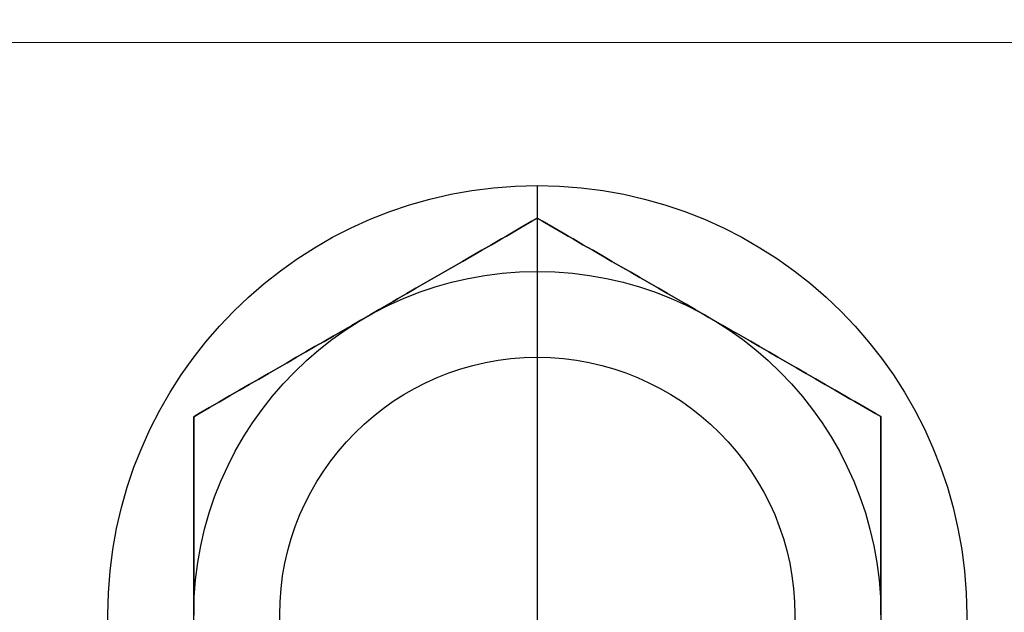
# Model space of a CAD drawing. Header units: metres. Extents: x -270273 to 328371, y -146885 to 591473.
# Tile 95 of 256: x -20865 to -20830, y 9090 to 9111. Entities that reach past the tile are written whole.
import ezdxf

# ---------------------------------------------------------------- set-up
doc = ezdxf.new("R2010")
doc.units = ezdxf.units.M
doc.layers.get('0').update_dxf_attribs({"color": 151})
for name, color, linetype in [('B-XX-GR-KRUIDEN-G', 98, 'Continuous'), ('B-XX-VH-KANTVERHARDING-G', 253, 'Continuous'), ('Iv-Revisions', 253, 'Continuous')]:
    doc.layers.add(name, color=color, linetype=linetype)

# ---------------------------------------------------------------- blocks, each defined once
blk = doc.blocks.new('220236-200 ZCS BA')
for p, q in [((-4026.022, 1571.226), (-3926.022, 1571.226)), ((-3976.022, 1566.226), (-3976.022, 1536.226)), ((-3976.022, 1565.082), (-3976.206, 1564.976)), ((-3976.206, 1564.976), (-3976.022, 1565.082)), ((-3976.022, 1565.082), (-3976.206, 1564.976)), ((-3976.206, 1564.976), (-3976.022, 1565.082)), ((-3976.022, 1565.082), (-3975.839, 1564.976)), ((-3975.839, 1564.976), (-3976.022, 1565.082)), ((-3976.022, 1565.082), (-3975.839, 1564.976)), ((-3975.839, 1564.976), (-3976.022, 1565.082)), ((-3976.568, 1564.767), (-3976.924, 1564.561)), ((-3976.924, 1564.561), (-3976.568, 1564.767)), ((-3976.568, 1564.767), (-3976.924, 1564.561)), ((-3976.924, 1564.561), (-3976.568, 1564.767)), ((-3976.206, 1564.976), (-3976.568, 1564.767)), ((-3976.568, 1564.767), (-3976.206, 1564.976)), ((-3976.206, 1564.976), (-3976.568, 1564.767)), ((-3976.568, 1564.767), (-3976.206, 1564.976)), ((-3975.839, 1564.976), (-3975.476, 1564.767)), ((-3975.476, 1564.767), (-3975.839, 1564.976)), ((-3975.839, 1564.976), (-3975.476, 1564.767)), ((-3975.476, 1564.767), (-3975.839, 1564.976)), ((-3975.476, 1564.767), (-3975.12, 1564.561)), ((-3975.12, 1564.561), (-3975.476, 1564.767)), ((-3975.476, 1564.767), (-3975.12, 1564.561)), ((-3975.12, 1564.561), (-3975.476, 1564.767)), ((-3977.1, 1564.46), (-3977.275, 1564.359)), ((-3977.275, 1564.359), (-3977.1, 1564.46)), ((-3977.1, 1564.46), (-3977.275, 1564.359)), ((-3977.275, 1564.359), (-3977.1, 1564.46)), ((-3976.924, 1564.561), (-3977.1, 1564.46)), ((-3977.1, 1564.46), (-3976.924, 1564.561)), ((-3976.924, 1564.561), (-3977.1, 1564.46)), ((-3977.1, 1564.46), (-3976.924, 1564.561)), ((-3975.12, 1564.561), (-3974.944, 1564.46)), ((-3974.944, 1564.46), (-3975.12, 1564.561)), ((-3975.12, 1564.561), (-3974.944, 1564.46)), ((-3974.944, 1564.46), (-3975.12, 1564.561)), ((-3974.944, 1564.46), (-3974.77, 1564.359)), ((-3974.77, 1564.359), (-3974.944, 1564.46)), ((-3974.944, 1564.46), (-3974.77, 1564.359)), ((-3974.77, 1564.359), (-3974.944, 1564.46)), ((-3977.62, 1564.159), (-3977.961, 1563.963)), ((-3977.961, 1563.963), (-3977.62, 1564.159)), ((-3977.62, 1564.159), (-3977.961, 1563.963)), ((-3977.961, 1563.963), (-3977.62, 1564.159)), ((-3977.275, 1564.359), (-3977.62, 1564.159)), ((-3977.62, 1564.159), (-3977.275, 1564.359)), ((-3977.275, 1564.359), (-3977.62, 1564.159)), ((-3977.62, 1564.159), (-3977.275, 1564.359)), ((-3974.77, 1564.359), (-3974.424, 1564.159)), ((-3974.424, 1564.159), (-3974.77, 1564.359)), ((-3974.77, 1564.359), (-3974.424, 1564.159)), ((-3974.424, 1564.159), (-3974.77, 1564.359)), ((-3974.424, 1564.159), (-3974.083, 1563.963)), ((-3974.083, 1563.963), (-3974.424, 1564.159)), ((-3974.424, 1564.159), (-3974.083, 1563.963)), ((-3974.083, 1563.963), (-3974.424, 1564.159)), ((-3978.298, 1563.768), (-3978.631, 1563.576)), ((-3978.631, 1563.576), (-3978.298, 1563.768)), ((-3978.298, 1563.768), (-3978.631, 1563.576)), ((-3978.631, 1563.576), (-3978.298, 1563.768)), ((-3977.961, 1563.963), (-3978.298, 1563.768)), ((-3978.298, 1563.768), (-3977.961, 1563.963)), ((-3977.961, 1563.963), (-3978.298, 1563.768)), ((-3978.298, 1563.768), (-3977.961, 1563.963)), ((-3974.083, 1563.963), (-3973.747, 1563.768)), ((-3973.747, 1563.768), (-3974.083, 1563.963)), ((-3974.083, 1563.963), (-3973.747, 1563.768)), ((-3973.747, 1563.768), (-3974.083, 1563.963)), ((-3973.747, 1563.768), (-3973.414, 1563.576)), ((-3973.414, 1563.576), (-3973.747, 1563.768)), ((-3973.747, 1563.768), (-3973.414, 1563.576)), ((-3973.414, 1563.576), (-3973.747, 1563.768)), ((-3978.961, 1563.385), (-3979.125, 1563.291)), ((-3979.125, 1563.291), (-3978.961, 1563.385)), ((-3978.961, 1563.385), (-3979.125, 1563.291)), ((-3979.125, 1563.291), (-3978.961, 1563.385)), ((-3978.631, 1563.576), (-3978.961, 1563.385)), ((-3978.961, 1563.385), (-3978.631, 1563.576)), ((-3978.631, 1563.576), (-3978.961, 1563.385)), ((-3978.961, 1563.385), (-3978.631, 1563.576)), ((-3973.414, 1563.576), (-3973.084, 1563.385)), ((-3973.084, 1563.385), (-3973.414, 1563.576)), ((-3973.414, 1563.576), (-3973.084, 1563.385)), ((-3973.084, 1563.385), (-3973.414, 1563.576)), ((-3973.084, 1563.385), (-3972.92, 1563.291)), ((-3972.92, 1563.291), (-3973.084, 1563.385)), ((-3973.084, 1563.385), (-3972.92, 1563.291)), ((-3972.92, 1563.291), (-3973.084, 1563.385)), ((-3979.613, 1563.009), (-3979.936, 1562.822)), ((-3979.936, 1562.822), (-3979.613, 1563.009)), ((-3979.613, 1563.009), (-3979.936, 1562.822)), ((-3979.936, 1562.822), (-3979.613, 1563.009)), ((-3979.288, 1563.197), (-3979.613, 1563.009)), ((-3979.613, 1563.009), (-3979.288, 1563.197)), ((-3979.288, 1563.197), (-3979.613, 1563.009)), ((-3979.613, 1563.009), (-3979.288, 1563.197)), ((-3979.125, 1563.291), (-3979.288, 1563.197)), ((-3979.288, 1563.197), (-3979.125, 1563.291)), ((-3979.125, 1563.291), (-3979.288, 1563.197)), ((-3979.288, 1563.197), (-3979.125, 1563.291)), ((-3972.92, 1563.291), (-3972.757, 1563.197)), ((-3972.757, 1563.197), (-3972.92, 1563.291)), ((-3972.92, 1563.291), (-3972.757, 1563.197)), ((-3972.757, 1563.197), (-3972.92, 1563.291)), ((-3972.757, 1563.197), (-3972.432, 1563.009)), ((-3972.432, 1563.009), (-3972.757, 1563.197)), ((-3972.757, 1563.197), (-3972.432, 1563.009)), ((-3972.432, 1563.009), (-3972.757, 1563.197)), ((-3972.432, 1563.009), (-3972.108, 1562.822)), ((-3972.108, 1562.822), (-3972.432, 1563.009)), ((-3972.432, 1563.009), (-3972.108, 1562.822)), ((-3972.108, 1562.822), (-3972.432, 1563.009)), ((-3979.936, 1562.822), (-3980.258, 1562.637)), ((-3980.258, 1562.637), (-3979.936, 1562.822)), ((-3979.936, 1562.822), (-3980.258, 1562.637)), ((-3980.258, 1562.637), (-3979.936, 1562.822)), ((-3972.108, 1562.822), (-3971.787, 1562.637)), ((-3971.787, 1562.637), (-3972.108, 1562.822)), ((-3972.108, 1562.822), (-3971.787, 1562.637)), ((-3971.787, 1562.637), (-3972.108, 1562.822)), ((-3980.578, 1562.451), (-3980.899, 1562.267)), ((-3980.899, 1562.267), (-3980.578, 1562.451)), ((-3980.578, 1562.451), (-3980.899, 1562.267)), ((-3980.899, 1562.267), (-3980.578, 1562.451)), ((-3980.258, 1562.637), (-3980.578, 1562.451)), ((-3980.578, 1562.451), (-3980.258, 1562.637)), ((-3980.258, 1562.637), (-3980.578, 1562.451)), ((-3980.578, 1562.451), (-3980.258, 1562.637)), ((-3971.787, 1562.637), (-3971.466, 1562.451)), ((-3971.466, 1562.451), (-3971.787, 1562.637)), ((-3971.787, 1562.637), (-3971.466, 1562.451)), ((-3971.466, 1562.451), (-3971.787, 1562.637)), ((-3971.466, 1562.451), (-3971.146, 1562.267)), ((-3971.146, 1562.267), (-3971.466, 1562.451)), ((-3971.466, 1562.451), (-3971.146, 1562.267)), ((-3971.146, 1562.267), (-3971.466, 1562.451)), ((-3981.219, 1562.082), (-3981.54, 1561.897)), ((-3981.54, 1561.897), (-3981.219, 1562.082)), ((-3981.219, 1562.082), (-3981.54, 1561.897)), ((-3981.54, 1561.897), (-3981.219, 1562.082)), ((-3981.059, 1562.174), (-3981.219, 1562.082)), ((-3981.219, 1562.082), (-3981.059, 1562.174)), ((-3981.059, 1562.174), (-3981.219, 1562.082)), ((-3981.219, 1562.082), (-3981.059, 1562.174)), ((-3980.899, 1562.267), (-3981.059, 1562.174)), ((-3981.059, 1562.174), (-3980.899, 1562.267)), ((-3980.899, 1562.267), (-3981.059, 1562.174)), ((-3981.059, 1562.174), (-3980.899, 1562.267)), ((-3971.146, 1562.267), (-3970.986, 1562.174)), ((-3970.986, 1562.174), (-3971.146, 1562.267)), ((-3971.146, 1562.267), (-3970.986, 1562.174)), ((-3970.986, 1562.174), (-3971.146, 1562.267)), ((-3970.986, 1562.174), (-3970.825, 1562.082)), ((-3970.825, 1562.082), (-3970.986, 1562.174)), ((-3970.986, 1562.174), (-3970.825, 1562.082)), ((-3970.825, 1562.082), (-3970.986, 1562.174)), ((-3970.825, 1562.082), (-3970.505, 1561.897)), ((-3970.505, 1561.897), (-3970.825, 1562.082)), ((-3970.825, 1562.082), (-3970.505, 1561.897)), ((-3970.505, 1561.897), (-3970.825, 1562.082)), ((-3981.861, 1561.711), (-3982.022, 1561.618)), ((-3982.022, 1561.618), (-3981.861, 1561.711)), ((-3981.861, 1561.711), (-3982.022, 1561.618)), ((-3982.022, 1561.618), (-3981.861, 1561.711)), ((-3981.54, 1561.897), (-3981.861, 1561.711)), ((-3981.861, 1561.711), (-3981.54, 1561.897)), ((-3981.54, 1561.897), (-3981.861, 1561.711)), ((-3981.861, 1561.711), (-3981.54, 1561.897)), ((-3970.505, 1561.897), (-3970.183, 1561.711)), ((-3970.183, 1561.711), (-3970.505, 1561.897)), ((-3970.505, 1561.897), (-3970.183, 1561.711)), ((-3970.183, 1561.711), (-3970.505, 1561.897)), ((-3970.183, 1561.711), (-3970.022, 1561.618)), ((-3970.022, 1561.618), (-3970.183, 1561.711)), ((-3970.183, 1561.711), (-3970.022, 1561.618)), ((-3970.022, 1561.618), (-3970.183, 1561.711)), ((-3982.825, 1561.154), (-3982.505, 1561.339)), ((-3982.505, 1561.339), (-3982.825, 1561.154)), ((-3982.825, 1561.154), (-3982.505, 1561.339)), ((-3982.505, 1561.339), (-3982.825, 1561.154)), ((-3982.505, 1561.339), (-3982.183, 1561.525)), ((-3982.183, 1561.525), (-3982.505, 1561.339)), ((-3982.505, 1561.339), (-3982.183, 1561.525)), ((-3982.183, 1561.525), (-3982.505, 1561.339)), ((-3982.183, 1561.525), (-3982.022, 1561.618)), ((-3982.022, 1561.618), (-3982.183, 1561.525)), ((-3982.183, 1561.525), (-3982.022, 1561.618)), ((-3982.022, 1561.618), (-3982.183, 1561.525)), ((-3969.861, 1561.525), (-3970.022, 1561.618)), ((-3970.022, 1561.618), (-3969.861, 1561.525)), ((-3969.861, 1561.525), (-3970.022, 1561.618)), ((-3970.022, 1561.618), (-3969.861, 1561.525)), ((-3969.54, 1561.339), (-3969.861, 1561.525)), ((-3969.861, 1561.525), (-3969.54, 1561.339)), ((-3969.54, 1561.339), (-3969.861, 1561.525)), ((-3969.861, 1561.525), (-3969.54, 1561.339)), ((-3969.219, 1561.154), (-3969.54, 1561.339)), ((-3969.54, 1561.339), (-3969.219, 1561.154)), ((-3969.219, 1561.154), (-3969.54, 1561.339)), ((-3969.54, 1561.339), (-3969.219, 1561.154)), ((-3983.466, 1560.784), (-3983.146, 1560.969)), ((-3983.146, 1560.969), (-3983.466, 1560.784)), ((-3983.466, 1560.784), (-3983.146, 1560.969)), ((-3983.146, 1560.969), (-3983.466, 1560.784)), ((-3983.146, 1560.969), (-3982.986, 1561.062)), ((-3982.986, 1561.062), (-3983.146, 1560.969)), ((-3983.146, 1560.969), (-3982.986, 1561.062)), ((-3982.986, 1561.062), (-3983.146, 1560.969)), ((-3982.986, 1561.062), (-3982.825, 1561.154)), ((-3982.825, 1561.154), (-3982.986, 1561.062)), ((-3982.986, 1561.062), (-3982.825, 1561.154)), ((-3982.825, 1561.154), (-3982.986, 1561.062)), ((-3969.059, 1561.062), (-3969.219, 1561.154)), ((-3969.219, 1561.154), (-3969.059, 1561.062)), ((-3969.059, 1561.062), (-3969.219, 1561.154)), ((-3969.219, 1561.154), (-3969.059, 1561.062)), ((-3968.899, 1560.969), (-3969.059, 1561.062)), ((-3969.059, 1561.062), (-3968.899, 1560.969)), ((-3968.899, 1560.969), (-3969.059, 1561.062)), ((-3969.059, 1561.062), (-3968.899, 1560.969)), ((-3968.578, 1560.784), (-3968.899, 1560.969)), ((-3968.899, 1560.969), (-3968.578, 1560.784)), ((-3968.578, 1560.784), (-3968.899, 1560.969)), ((-3968.899, 1560.969), (-3968.578, 1560.784)), ((-3984.108, 1560.413), (-3983.787, 1560.599)), ((-3983.787, 1560.599), (-3984.108, 1560.413)), ((-3984.108, 1560.413), (-3983.787, 1560.599)), ((-3983.787, 1560.599), (-3984.108, 1560.413)), ((-3983.787, 1560.599), (-3983.466, 1560.784)), ((-3983.466, 1560.784), (-3983.787, 1560.599)), ((-3983.787, 1560.599), (-3983.466, 1560.784)), ((-3983.466, 1560.784), (-3983.787, 1560.599)), ((-3968.258, 1560.599), (-3968.578, 1560.784)), ((-3968.578, 1560.784), (-3968.258, 1560.599)), ((-3968.258, 1560.599), (-3968.578, 1560.784)), ((-3968.578, 1560.784), (-3968.258, 1560.599)), ((-3967.936, 1560.413), (-3968.258, 1560.599)), ((-3968.258, 1560.599), (-3967.936, 1560.413)), ((-3967.936, 1560.413), (-3968.258, 1560.599)), ((-3968.258, 1560.599), (-3967.936, 1560.413)), ((-3984.432, 1560.227), (-3984.108, 1560.413)), ((-3984.108, 1560.413), (-3984.432, 1560.227)), ((-3984.432, 1560.227), (-3984.108, 1560.413)), ((-3984.108, 1560.413), (-3984.432, 1560.227)), ((-3967.613, 1560.227), (-3967.936, 1560.413)), ((-3967.936, 1560.413), (-3967.613, 1560.227)), ((-3967.613, 1560.227), (-3967.936, 1560.413)), ((-3967.936, 1560.413), (-3967.613, 1560.227)), ((-3985.084, 1559.85), (-3984.92, 1559.945)), ((-3984.92, 1559.945), (-3985.084, 1559.85)), ((-3985.084, 1559.85), (-3984.92, 1559.945)), ((-3984.92, 1559.945), (-3985.084, 1559.85)), ((-3984.92, 1559.945), (-3984.757, 1560.039)), ((-3984.757, 1560.039), (-3984.92, 1559.945)), ((-3984.92, 1559.945), (-3984.757, 1560.039)), ((-3984.757, 1560.039), (-3984.92, 1559.945)), ((-3984.757, 1560.039), (-3984.432, 1560.227)), ((-3984.432, 1560.227), (-3984.757, 1560.039)), ((-3984.757, 1560.039), (-3984.432, 1560.227)), ((-3984.432, 1560.227), (-3984.757, 1560.039)), ((-3967.288, 1560.039), (-3967.613, 1560.227)), ((-3967.613, 1560.227), (-3967.288, 1560.039)), ((-3967.288, 1560.039), (-3967.613, 1560.227)), ((-3967.613, 1560.227), (-3967.288, 1560.039)), ((-3967.125, 1559.945), (-3967.288, 1560.039)), ((-3967.288, 1560.039), (-3967.125, 1559.945)), ((-3967.125, 1559.945), (-3967.288, 1560.039)), ((-3967.288, 1560.039), (-3967.125, 1559.945)), ((-3966.961, 1559.85), (-3967.125, 1559.945)), ((-3967.125, 1559.945), (-3966.961, 1559.85)), ((-3966.961, 1559.85), (-3967.125, 1559.945)), ((-3967.125, 1559.945), (-3966.961, 1559.85)), ((-3985.747, 1559.468), (-3985.414, 1559.66)), ((-3985.414, 1559.66), (-3985.747, 1559.468)), ((-3985.747, 1559.468), (-3985.414, 1559.66)), ((-3985.414, 1559.66), (-3985.747, 1559.468)), ((-3985.414, 1559.66), (-3985.084, 1559.85)), ((-3985.084, 1559.85), (-3985.414, 1559.66)), ((-3985.414, 1559.66), (-3985.084, 1559.85)), ((-3985.084, 1559.85), (-3985.414, 1559.66)), ((-3966.631, 1559.66), (-3966.961, 1559.85)), ((-3966.961, 1559.85), (-3966.631, 1559.66)), ((-3966.631, 1559.66), (-3966.961, 1559.85)), ((-3966.961, 1559.85), (-3966.631, 1559.66)), ((-3966.298, 1559.468), (-3966.631, 1559.66)), ((-3966.631, 1559.66), (-3966.298, 1559.468)), ((-3966.298, 1559.468), (-3966.631, 1559.66)), ((-3966.631, 1559.66), (-3966.298, 1559.468)), ((-3986.424, 1559.076), (-3986.083, 1559.273)), ((-3986.083, 1559.273), (-3986.424, 1559.076)), ((-3986.424, 1559.076), (-3986.083, 1559.273)), ((-3986.083, 1559.273), (-3986.424, 1559.076)), ((-3986.083, 1559.273), (-3985.747, 1559.468)), ((-3985.747, 1559.468), (-3986.083, 1559.273)), ((-3986.083, 1559.273), (-3985.747, 1559.468)), ((-3985.747, 1559.468), (-3986.083, 1559.273)), ((-3965.961, 1559.273), (-3966.298, 1559.468)), ((-3966.298, 1559.468), (-3965.961, 1559.273)), ((-3965.961, 1559.273), (-3966.298, 1559.468)), ((-3966.298, 1559.468), (-3965.961, 1559.273)), ((-3965.62, 1559.076), (-3965.961, 1559.273)), ((-3965.961, 1559.273), (-3965.62, 1559.076)), ((-3965.62, 1559.076), (-3965.961, 1559.273)), ((-3965.961, 1559.273), (-3965.62, 1559.076)), ((-3986.944, 1558.776), (-3986.77, 1558.877)), ((-3986.77, 1558.877), (-3986.944, 1558.776)), ((-3986.944, 1558.776), (-3986.77, 1558.877)), ((-3986.77, 1558.877), (-3986.944, 1558.776)), ((-3986.77, 1558.877), (-3986.424, 1559.076)), ((-3986.424, 1559.076), (-3986.77, 1558.877)), ((-3986.77, 1558.877), (-3986.424, 1559.076)), ((-3986.424, 1559.076), (-3986.77, 1558.877)), ((-3965.275, 1558.877), (-3965.62, 1559.076)), ((-3965.62, 1559.076), (-3965.275, 1558.877)), ((-3965.275, 1558.877), (-3965.62, 1559.076)), ((-3965.62, 1559.076), (-3965.275, 1558.877)), ((-3965.1, 1558.776), (-3965.275, 1558.877)), ((-3965.275, 1558.877), (-3965.1, 1558.776)), ((-3965.1, 1558.776), (-3965.275, 1558.877)), ((-3965.275, 1558.877), (-3965.1, 1558.776)), ((-3987.476, 1558.469), (-3987.12, 1558.675)), ((-3987.12, 1558.675), (-3987.476, 1558.469)), ((-3987.476, 1558.469), (-3987.12, 1558.675)), ((-3987.12, 1558.675), (-3987.476, 1558.469)), ((-3987.12, 1558.675), (-3986.944, 1558.776)), ((-3986.944, 1558.776), (-3987.12, 1558.675)), ((-3987.12, 1558.675), (-3986.944, 1558.776)), ((-3986.944, 1558.776), (-3987.12, 1558.675)), ((-3964.924, 1558.675), (-3965.1, 1558.776)), ((-3965.1, 1558.776), (-3964.924, 1558.675)), ((-3964.924, 1558.675), (-3965.1, 1558.776)), ((-3965.1, 1558.776), (-3964.924, 1558.675)), ((-3964.568, 1558.469), (-3964.924, 1558.675)), ((-3964.924, 1558.675), (-3964.568, 1558.469)), ((-3964.568, 1558.469), (-3964.924, 1558.675)), ((-3964.924, 1558.675), (-3964.568, 1558.469)), ((-3988.022, 1558.154), (-3987.839, 1558.26)), ((-3987.839, 1558.26), (-3988.022, 1558.154)), ((-3988.022, 1558.154), (-3987.839, 1558.26)), ((-3987.839, 1558.26), (-3988.022, 1558.154)), ((-3987.839, 1558.26), (-3987.476, 1558.469)), ((-3987.476, 1558.469), (-3987.839, 1558.26)), ((-3987.839, 1558.26), (-3987.476, 1558.469)), ((-3987.476, 1558.469), (-3987.839, 1558.26)), ((-3964.206, 1558.26), (-3964.568, 1558.469)), ((-3964.568, 1558.469), (-3964.206, 1558.26)), ((-3964.206, 1558.26), (-3964.568, 1558.469)), ((-3964.568, 1558.469), (-3964.206, 1558.26)), ((-3964.022, 1558.154), (-3964.206, 1558.26)), ((-3964.206, 1558.26), (-3964.022, 1558.154)), ((-3964.022, 1558.154), (-3964.206, 1558.26)), ((-3964.206, 1558.26), (-3964.022, 1558.154)), ((-3988.022, 1558.154), (-3988.022, 1557.942)), ((-3988.022, 1557.942), (-3988.022, 1558.154)), ((-3988.022, 1558.154), (-3988.022, 1557.942)), ((-3988.022, 1557.942), (-3988.022, 1558.154)), ((-3988.022, 1557.942), (-3988.022, 1557.523)), ((-3988.022, 1557.523), (-3988.022, 1557.942)), ((-3988.022, 1557.942), (-3988.022, 1557.523)), ((-3988.022, 1557.523), (-3988.022, 1557.942)), ((-3964.022, 1558.154), (-3964.022, 1557.942)), ((-3964.022, 1557.942), (-3964.022, 1558.154)), ((-3964.022, 1558.154), (-3964.022, 1557.942)), ((-3964.022, 1557.942), (-3964.022, 1558.154)), ((-3964.022, 1557.942), (-3964.022, 1557.523)), ((-3964.022, 1557.523), (-3964.022, 1557.942)), ((-3964.022, 1557.942), (-3964.022, 1557.523)), ((-3964.022, 1557.523), (-3964.022, 1557.942)), ((-3988.022, 1557.523), (-3988.022, 1557.112)), ((-3988.022, 1557.112), (-3988.022, 1557.523)), ((-3988.022, 1557.523), (-3988.022, 1557.112)), ((-3988.022, 1557.112), (-3988.022, 1557.523)), ((-3964.022, 1557.523), (-3964.022, 1557.112)), ((-3964.022, 1557.112), (-3964.022, 1557.523)), ((-3964.022, 1557.523), (-3964.022, 1557.112)), ((-3964.022, 1557.112), (-3964.022, 1557.523)), ((-3988.022, 1557.112), (-3988.022, 1556.909)), ((-3988.022, 1556.909), (-3988.022, 1557.112)), ((-3988.022, 1557.112), (-3988.022, 1556.909)), ((-3988.022, 1556.909), (-3988.022, 1557.112)), ((-3988.022, 1556.909), (-3988.022, 1556.707)), ((-3988.022, 1556.707), (-3988.022, 1556.909)), ((-3988.022, 1556.909), (-3988.022, 1556.707)), ((-3988.022, 1556.707), (-3988.022, 1556.909)), ((-3964.022, 1557.112), (-3964.022, 1556.909)), ((-3964.022, 1556.909), (-3964.022, 1557.112)), ((-3964.022, 1557.112), (-3964.022, 1556.909)), ((-3964.022, 1556.909), (-3964.022, 1557.112)), ((-3964.022, 1556.909), (-3964.022, 1556.707)), ((-3964.022, 1556.707), (-3964.022, 1556.909)), ((-3964.022, 1556.909), (-3964.022, 1556.707)), ((-3964.022, 1556.707), (-3964.022, 1556.909)), ((-3988.022, 1556.707), (-3988.022, 1556.309)), ((-3988.022, 1556.309), (-3988.022, 1556.707)), ((-3988.022, 1556.707), (-3988.022, 1556.309)), ((-3988.022, 1556.309), (-3988.022, 1556.707)), ((-3964.022, 1556.707), (-3964.022, 1556.309)), ((-3964.022, 1556.309), (-3964.022, 1556.707)), ((-3964.022, 1556.707), (-3964.022, 1556.309)), ((-3964.022, 1556.309), (-3964.022, 1556.707)), ((-3988.022, 1556.309), (-3988.022, 1555.915)), ((-3988.022, 1555.915), (-3988.022, 1556.309)), ((-3988.022, 1556.309), (-3988.022, 1555.915)), ((-3988.022, 1555.915), (-3988.022, 1556.309)), ((-3964.022, 1556.309), (-3964.022, 1555.915)), ((-3964.022, 1555.915), (-3964.022, 1556.309)), ((-3964.022, 1556.309), (-3964.022, 1555.915)), ((-3964.022, 1555.915), (-3964.022, 1556.309)), ((-3988.022, 1555.915), (-3988.022, 1555.526)), ((-3988.022, 1555.526), (-3988.022, 1555.915)), ((-3988.022, 1555.915), (-3988.022, 1555.526)), ((-3988.022, 1555.526), (-3988.022, 1555.915)), ((-3964.022, 1555.915), (-3964.022, 1555.526)), ((-3964.022, 1555.526), (-3964.022, 1555.915)), ((-3964.022, 1555.915), (-3964.022, 1555.526)), ((-3964.022, 1555.526), (-3964.022, 1555.915)), ((-3988.022, 1555.526), (-3988.022, 1555.142)), ((-3988.022, 1555.142), (-3988.022, 1555.526)), ((-3988.022, 1555.526), (-3988.022, 1555.142)), ((-3988.022, 1555.142), (-3988.022, 1555.526)), ((-3964.022, 1555.526), (-3964.022, 1555.142)), ((-3964.022, 1555.142), (-3964.022, 1555.526)), ((-3964.022, 1555.526), (-3964.022, 1555.142)), ((-3964.022, 1555.142), (-3964.022, 1555.526)), ((-3988.022, 1555.142), (-3988.022, 1554.761)), ((-3988.022, 1554.761), (-3988.022, 1555.142)), ((-3988.022, 1555.142), (-3988.022, 1554.761)), ((-3988.022, 1554.761), (-3988.022, 1555.142)), ((-3964.022, 1555.142), (-3964.022, 1554.761)), ((-3964.022, 1554.761), (-3964.022, 1555.142)), ((-3964.022, 1555.142), (-3964.022, 1554.761)), ((-3964.022, 1554.761), (-3964.022, 1555.142)), ((-3988.022, 1554.761), (-3988.022, 1554.571)), ((-3988.022, 1554.571), (-3988.022, 1554.761)), ((-3988.022, 1554.761), (-3988.022, 1554.571)), ((-3988.022, 1554.571), (-3988.022, 1554.761)), ((-3964.022, 1554.761), (-3964.022, 1554.571)), ((-3964.022, 1554.571), (-3964.022, 1554.761)), ((-3964.022, 1554.761), (-3964.022, 1554.571)), ((-3964.022, 1554.571), (-3964.022, 1554.761)), ((-3988.022, 1554.571), (-3988.022, 1554.383)), ((-3988.022, 1554.383), (-3988.022, 1554.571)), ((-3988.022, 1554.571), (-3988.022, 1554.383)), ((-3988.022, 1554.383), (-3988.022, 1554.571)), ((-3964.022, 1554.571), (-3964.022, 1554.383)), ((-3964.022, 1554.383), (-3964.022, 1554.571)), ((-3964.022, 1554.571), (-3964.022, 1554.383)), ((-3964.022, 1554.383), (-3964.022, 1554.571)), ((-3988.022, 1554.383), (-3988.022, 1554.008)), ((-3988.022, 1554.008), (-3988.022, 1554.383)), ((-3988.022, 1554.383), (-3988.022, 1554.008)), ((-3988.022, 1554.008), (-3988.022, 1554.383)), ((-3964.022, 1554.383), (-3964.022, 1554.008)), ((-3964.022, 1554.008), (-3964.022, 1554.383)), ((-3964.022, 1554.383), (-3964.022, 1554.008)), ((-3964.022, 1554.008), (-3964.022, 1554.383)), ((-3988.022, 1554.008), (-3988.022, 1553.635)), ((-3988.022, 1553.635), (-3988.022, 1554.008)), ((-3988.022, 1554.008), (-3988.022, 1553.635)), ((-3988.022, 1553.635), (-3988.022, 1554.008)), ((-3964.022, 1554.008), (-3964.022, 1553.635)), ((-3964.022, 1553.635), (-3964.022, 1554.008)), ((-3964.022, 1554.008), (-3964.022, 1553.635)), ((-3964.022, 1553.635), (-3964.022, 1554.008)), ((-3988.022, 1553.635), (-3988.022, 1553.263)), ((-3988.022, 1553.263), (-3988.022, 1553.635)), ((-3988.022, 1553.635), (-3988.022, 1553.263)), ((-3988.022, 1553.263), (-3988.022, 1553.635)), ((-3964.022, 1553.635), (-3964.022, 1553.263)), ((-3964.022, 1553.263), (-3964.022, 1553.635)), ((-3964.022, 1553.635), (-3964.022, 1553.263)), ((-3964.022, 1553.263), (-3964.022, 1553.635)), ((-3988.022, 1553.263), (-3988.022, 1552.893)), ((-3988.022, 1552.893), (-3988.022, 1553.263)), ((-3988.022, 1553.263), (-3988.022, 1552.893)), ((-3988.022, 1552.893), (-3988.022, 1553.263)), ((-3964.022, 1553.263), (-3964.022, 1552.893)), ((-3964.022, 1552.893), (-3964.022, 1553.263)), ((-3964.022, 1553.263), (-3964.022, 1552.893)), ((-3964.022, 1552.893), (-3964.022, 1553.263)), ((-3988.022, 1552.893), (-3988.022, 1552.523)), ((-3988.022, 1552.523), (-3988.022, 1552.893)), ((-3988.022, 1552.893), (-3988.022, 1552.523)), ((-3988.022, 1552.523), (-3988.022, 1552.893)), ((-3964.022, 1552.893), (-3964.022, 1552.523)), ((-3964.022, 1552.523), (-3964.022, 1552.893)), ((-3964.022, 1552.893), (-3964.022, 1552.523)), ((-3964.022, 1552.523), (-3964.022, 1552.893)), ((-3988.022, 1552.523), (-3988.022, 1552.338)), ((-3988.022, 1552.338), (-3988.022, 1552.523)), ((-3988.022, 1552.523), (-3988.022, 1552.338)), ((-3988.022, 1552.338), (-3988.022, 1552.523)), ((-3988.022, 1552.338), (-3988.022, 1552.153)), ((-3988.022, 1552.153), (-3988.022, 1552.338)), ((-3988.022, 1552.338), (-3988.022, 1552.153)), ((-3988.022, 1552.153), (-3988.022, 1552.338)), ((-3964.022, 1552.523), (-3964.022, 1552.338)), ((-3964.022, 1552.338), (-3964.022, 1552.523)), ((-3964.022, 1552.523), (-3964.022, 1552.338)), ((-3964.022, 1552.338), (-3964.022, 1552.523)), ((-3964.022, 1552.338), (-3964.022, 1552.153)), ((-3964.022, 1552.153), (-3964.022, 1552.338)), ((-3964.022, 1552.338), (-3964.022, 1552.153)), ((-3964.022, 1552.153), (-3964.022, 1552.338)), ((-3988.022, 1552.153), (-3988.022, 1551.783)), ((-3988.022, 1551.783), (-3988.022, 1552.153)), ((-3988.022, 1552.153), (-3988.022, 1551.783)), ((-3988.022, 1551.783), (-3988.022, 1552.153)), ((-3964.022, 1552.153), (-3964.022, 1551.783)), ((-3964.022, 1551.783), (-3964.022, 1552.153)), ((-3964.022, 1552.153), (-3964.022, 1551.783)), ((-3964.022, 1551.783), (-3964.022, 1552.153)), ((-3988.022, 1551.783), (-3988.022, 1551.412)), ((-3988.022, 1551.412), (-3988.022, 1551.783)), ((-3988.022, 1551.783), (-3988.022, 1551.412)), ((-3988.022, 1551.412), (-3988.022, 1551.783)), ((-3964.022, 1551.783), (-3964.022, 1551.412)), ((-3964.022, 1551.412), (-3964.022, 1551.783)), ((-3964.022, 1551.783), (-3964.022, 1551.412)), ((-3964.022, 1551.412), (-3964.022, 1551.783)), ((-3988.022, 1551.412), (-3988.022, 1551.226)), ((-3988.022, 1551.226), (-3988.022, 1551.412)), ((-3988.022, 1551.412), (-3988.022, 1551.226)), ((-3988.022, 1551.226), (-3988.022, 1551.412)), ((-3964.022, 1551.412), (-3964.022, 1551.226)), ((-3964.022, 1551.226), (-3964.022, 1551.412)), ((-3964.022, 1551.412), (-3964.022, 1551.226)), ((-3964.022, 1551.226), (-3964.022, 1551.412))]:
    blk.add_line(p, q)
for radius in [15, 12, 12, 9]:
    blk.add_circle((-3976.022, 1551.226), radius)

msp = doc.modelspace()

# ---------------------------------------------------------------- hatches: boundary and pattern name
at = {"layer": 'B-XX-GR-KRUIDEN-G'}
h = msp.add_hatch(dxfattribs=at)
h.set_pattern_fill('SWAMP', color=256, scale=200, angle=-97.45749, style=0)
h.set_pattern_definition([(0.0124, (-169787, -20064), (2539.05, 4399.95), [635, -4445]), (90.0124, (-169469.6, -20063.8), (-2540.95, 4398.85), [317.5, -8481.32]), (90.0124, (-169390.2, -20063.7), (-2540.95, 4398.85), [254, -8544.82]), (90.0124, (-169549, -20063.8), (-2540.95, 4398.85), [254, -8544.82]), (60.0124, (-169311, -20063.7), (-2540.94, 4398.855), [203.2, -4876.8]), (120.0124, (-169628.3, -20064), (-5079.99, -1.09), [203.2, -4876.8])])
edge = h.paths.add_edge_path()
edge.add_line((36170.9472, 25155.5698), (38807.233, 18258.8926))
edge.add_line((38807.233, 18258.8926), (38810.3624, 3780.8225))
edge.add_line((38810.3624, 3780.8225), (36139.8786, 3788.9985))
edge.add_line((36139.8786, 3788.9985), (36139.3863, 6066.7589))
edge.add_arc((26136.1817, 6260.7563), 10005.0855, -1.1110278, 90.28114678)
edge.add_line((26087.0876, 16265.7214), (-20270.5154, 16315.9269))
edge.add_arc((-20265.5372, 20912.5736), 4596.6494, -137.9370367, -90.0620515, ccw=False)
edge.add_arc((-19672.5507, 21447.6821), 5395.3822, 181.6170689, 222.0629633, ccw=False)
edge.add_line((-25065.7842, 21295.4275), (-24911.4892, 59256.4976))
edge.add_line((-24911.4892, 59256.4976), (-40389.596, 59238.29))
edge.add_line((-40389.596, 59238.29), (-40389.5679, 59108.2956))
edge.add_line((-40389.5679, 59108.2956), (-53833.1309, 59217.9284))
edge.add_line((-53833.1309, 59217.9284), (-53832.4793, 56202.9452))
edge.add_arc((-53104.9668, 35015.0124), 21200.4192, 91.96654498, 195.54166744)
edge.add_line((-73530.2108, 29334.5913), (-85297.5491, 29359.6605))
edge.add_arc((-105694.9499, 35027.191), 21170.1409, -15.52824644, -5.12163447)
edge.add_line((-84609.3324, 33137.3243), (-84426.1974, 33181.7473))
edge.add_line((-84426.1974, 33181.7473), (-84404.1656, 36660.553))
edge.add_line((-84404.1656, 36660.553), (-84592.4424, 36718.0603))
edge.add_arc((-105694.9499, 35027.191), 21170.1409, 4.58112078, 40.16416305)
edge.add_line((-89516.7368, 48681.5049), (-88685.4405, 49629.8222))
edge.add_line((-88685.4405, 49629.8222), (-91129.8677, 52030.1329))
edge.add_line((-91129.8677, 52030.1329), (-91980.7846, 51154.6997))
edge.add_arc((-105694.9499, 35027.191), 21170.1409, 49.62353804, 84.87836553)
edge.add_line((-103805.0832, 56112.8086), (-103849.5062, 56295.9436))
edge.add_line((-103849.5062, 56295.9436), (-107328.3119, 56317.9754))
edge.add_line((-107328.3119, 56317.9754), (-107385.8192, 56129.6986))
edge.add_arc((-105694.9499, 35027.191), 21170.1409, 94.58112078, 174.69316232)
edge.add_line((-126774.3486, 36985.205), (-126963.3386, 36930.087))
edge.add_line((-126963.3386, 36930.087), (-126970.8713, 35740.6849))
edge.add_line((-126970.8713, 35740.6849), (-131112.6749, 35739.7897))
edge.add_arc((-151816.1218, 40044.3672), 21146.2078, -11.74536935, -5.34483933)
edge.add_line((-130761.8556, 38074.6021), (-130187.6684, 38211.1817))
edge.add_line((-130187.6684, 38211.1817), (-130188.4691, 41915.9259))
edge.add_line((-130188.4691, 41915.9259), (-130763.9199, 42036.074))
edge.add_arc((-151816.1218, 40044.3672), 21146.2078, 5.40455287, 40.29433512)
edge.add_line((-135687.2267, 53719.9237), (-133699.597, 55737.1494))
edge.add_line((-133699.597, 55737.1494), (-136154.7736, 58237.6582))
edge.add_line((-136154.7736, 58237.6582), (-138168.0435, 56196.5206))
edge.add_arc((-151816.1218, 40044.3672), 21146.2078, 49.80320678, 84.65516068)
edge.add_line((-149846.3567, 61098.6335), (-149982.9363, 61672.8207))
edge.add_line((-149982.9363, 61672.8207), (-153687.6805, 61672.0199))
edge.add_line((-153687.6805, 61672.0199), (-153807.8287, 61096.5692))
edge.add_arc((-151816.1218, 40044.3672), 21146.2078, 95.40455287, 174.61534846)
edge.add_line((-172869.0143, 42028.7616), (-173444.5807, 41908.3806))
edge.add_line((-173444.5807, 41908.3806), (-173443.9373, 38203.6693))
edge.add_line((-173443.9373, 38203.6693), (-172869.7027, 38067.2891))
edge.add_arc((-151816.1218, 40044.3672), 21146.2078, 185.36474065, 210.81018619)
edge.add_line((-169977.941, 29213.3734), (-173156.5236, 26938.5709))
edge.add_line((-173156.5236, 26938.5709), (-173318.7736, 27158.867))
edge.add_line((-173318.7736, 27158.867), (-183515.6316, 27203.9778))
edge.add_line((-183515.6316, 27203.9778), (-178966.2174, 61586.057))
edge.add_line((-178966.2174, 61586.057), (-138029.0908, 62293.7894))
edge.add_line((-138029.0908, 62293.7894), (-125211.8682, 62315.4174))
edge.add_line((-125211.8682, 62315.4174), (-121440.4628, 62134.3933))
edge.add_line((-121440.4628, 62134.3933), (-88409.978, 62583.5296))
edge.add_line((-88409.978, 62583.5296), (-55380.4993, 63106.6553))
edge.add_line((-55380.4993, 63106.6553), (-30572.423, 61968.1704))
edge.add_line((-30572.423, 61968.1704), (7219.6754, 59357.025))
edge.add_line((7219.6754, 59357.025), (36199.6742, 57355.6308))
edge.add_line((36199.6742, 57355.6308), (36170.9472, 25155.5698))
h.paths.add_polyline_path([(-84127.6167, 58622.8341), (-82224.8295, 60436.2087), (-80386.3966, 58628.3095), (-80382.3411, 56824.5214), (-82305.7412, 56831.2172)], flags=16)

# ---------------------------------------------------------------- linework, layer by layer
at = {"layer": 'B-XX-VH-KANTVERHARDING-G'}
msp.add_lwpolyline([(21437.0163, 11820.0348), (-20311.0375, 11811.0112, 0.4142136), (-25729.8659, 6389.8398), (-25726.7967, -7810.1599, 0.4142136), (-20305.6252, -13228.9882), (21022.4286, -13220.0551, 0.4142136), (31440.1761, -2797.8031), (31439.1775, 1822.1965)], format="xyb", dxfattribs=at)

# ---------------------------------------------------------------- block references
at = {"layer": 'Iv-Revisions', "rotation": 0.0123842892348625}
msp.add_blockref('220236-200 ZCS BA', (-16870.1713, 7539.7777), dxfattribs=at)

doc.saveas('drawing.dxf')
